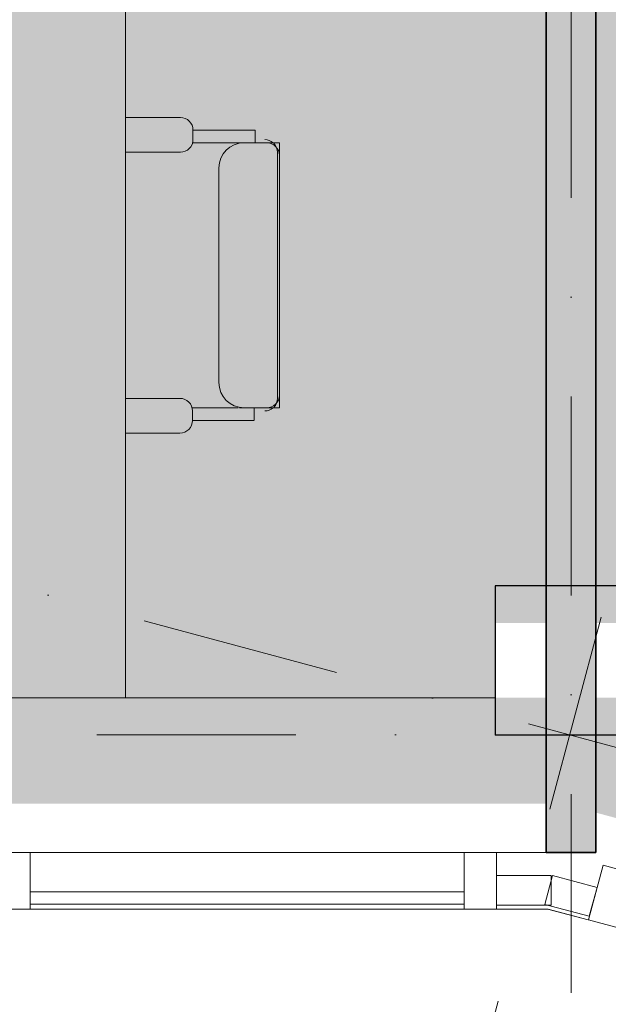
# Model space of a CAD drawing. Header units: millimetres. Extents: x -2530 to 151695, y -8763 to 71774.
# Tile 131 of 256: x 76183 to 77366, y 16745 to 18726. Entities that reach past the tile are written whole.
import ezdxf

# ---------------------------------------------------------------- set-up
doc = ezdxf.new("R2010")
doc.units = ezdxf.units.MM
doc.linetypes.add('RR_Level', pattern=[800, 400, -200, 0, -200])
for name, color, linetype, lineweight in [('A-AREA-____-PATT', 32, 'Continuous', 9), ('A-FLOR-____-OTLN', 192, 'Continuous', 18), ('A-GLAZ-CURT-MCUT', 52, 'Continuous', 13), ('A-GLAZ-CURT-OTLN', 52, 'Continuous', 13), ('A-GLAZ-CWMG-MCUT', 51, 'Continuous', 13), ('A-GLAZ-CWMG-OTLN', 51, 'Continuous', 13), ('A-WALL-____-MCUT', 113, 'Continuous', 35), ('A-WALL-____-OTLN', 113, 'Continuous', 18), ('A-WALL-____-PATT', 111, 'Continuous', 35), ('I-FURN-____-OTLN', 30, 'Continuous', 13), ('S-COLS-____-MCUT', 52, 'Continuous', 25), ('S-COLS-____-OTLN', 52, 'Continuous', 18), ('S-GRID-____-OTLN', 1, 'Continuous', 9)]:
    doc.layers.add(name, color=color, linetype=linetype, lineweight=lineweight)

# ---------------------------------------------------------------- blocks, each defined once
blk = doc.blocks.new('System Panel - 027_Solid-727907-plot_V2 Copy 1')
at = {"layer": 'A-GLAZ-CURT-MCUT', "color": 250, "lineweight": 9}
for p, q in [((46.25, 10.5), (-46.25, 10.5)), ((-46.25, 10.5), (-46.25, -49.5)), ((46.25, -49.5), (46.25, 10.5)), ((-46.25, -49.5), (46.25, -49.5))]:
    blk.add_line(p, q, dxfattribs=at)
blk = doc.blocks.new('System Panel - HR__-715256-plot_V2 Copy 1')
at = {"layer": 'A-GLAZ-CURT-MCUT', "color": 250, "lineweight": 9}
for p, q in [((436.25, -22.5), (-436.25, -22.5)), ((-436.25, -22.5), (-436.25, -47.5)), ((436.25, -47.5), (436.25, -22.5)), ((-436.25, -47.5), (436.25, -47.5))]:
    blk.add_line(p, q, dxfattribs=at)
blk = doc.blocks.new('Rectangular Mullion - 65 x 114mm-674713-plot_V2 Copy 1')
at = {"layer": 'A-GLAZ-CWMG-OTLN', "color": 250, "lineweight": 9}
for p, q in [((139965, 38850), (140837.5, 38850)), ((139965, 38736), (140837.5, 38736))]:
    blk.add_line(p, q, dxfattribs=at)
blk = doc.blocks.new('Rectangular Mullion - 65 x 114mm-464264-plot_V2 Copy 1')
at = {"layer": 'A-GLAZ-CWMG-MCUT', "color": 250, "lineweight": 9}
for p, q in [((-32.5, 57), (32.5, 57)), ((-32.5, -57), (-32.5, 57)), ((32.5, 57), (32.5, -57)), ((32.5, -57), (-32.5, -57))]:
    blk.add_line(p, q, dxfattribs=at)
blk = doc.blocks.new('System Panel - 027_Solid-727890-plot_V2 Copy 1')
at = {"layer": 'A-GLAZ-CURT-MCUT', "color": 250, "lineweight": 9}
for p, q in [((55.1, 10.5), (-55.1, 10.5)), ((-55.1, 10.5), (-55.1, -49.5)), ((55.1, -49.5), (55.1, 10.5)), ((-55.1, -49.5), (55.1, -49.5))]:
    blk.add_line(p, q, dxfattribs=at)
blk = doc.blocks.new('Rectangular Mullion - 65 x 114mm-727901-plot_V2 Copy 1')
at = {"layer": 'A-GLAZ-CWMG-OTLN', "color": 250, "lineweight": 9}
for p, q in [((77241.5, 17050.5), (77141.3, 17050.5)), ((77244, 16936.5), (77141.3, 16936.5))]:
    blk.add_line(p, q, dxfattribs=at)
blk = doc.blocks.new('027_Gilde - ATC_FacadeModel_rvt-1-plot_V2 Copy 1')
at = {"layer": 'A-FLOR-____-OTLN', "color": 90}
for p, q in [((53703.8, 16936.5), (77244.1, 16936.2)), ((77245.4, 16936.1), (77244.1, 16936.2)), ((77245.4, 16936.1), (77246.7, 16935.8)), ((77246.7, 16935.8), (77326.1, 16914.5))]:
    blk.add_line(p, q, dxfattribs=at)
at = {"layer": 'A-WALL-____-OTLN', "color": 90}
for p, q in [((73616.5, 17361.2), (77139.1, 17361.2)), ((77245.4, 16936.2), (53703.8, 16936.5)), ((77326.1, 16914.5), (77245.4, 16936.2))]:
    blk.add_line(p, q, dxfattribs=at)
at = {"layer": 'A-GLAZ-CURT-OTLN', "color": 90, "lineweight": 18}
for name, p in [('System Panel - 027_Solid-727890-plot_V2 Copy 1', (77196.4, 16993.5)), ('System Panel - HR__-715256-plot_V2 Copy 1', (76640, 16993.5))]:
    blk.add_blockref(name, p, dxfattribs=at)
at = {"layer": 'A-GLAZ-CURT-OTLN', "color": 90, "lineweight": 18, "rotation": 345.0000000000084}
blk.add_blockref('System Panel - 027_Solid-727907-plot_V2 Copy 1', (77296.2, 16981.6), dxfattribs=at)
at = {"layer": 'A-GLAZ-CWMG-OTLN', "color": 90, "lineweight": 18, "extrusion": (0, 0, -1)}
for p, rotation in [((-76171.3, 16993.5), 180), ((-77108.8, 16993.5), 180), ((-77372.3, 16961.2), 194.9999999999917)]:
    blk.add_blockref('Rectangular Mullion - 65 x 114mm-464264-plot_V2 Copy 1', p, dxfattribs=dict(at, rotation=rotation))
at = {"layer": 'A-GLAZ-CWMG-OTLN', "color": 90, "lineweight": 18, "rotation": 180}
blk.add_blockref('Rectangular Mullion - 65 x 114mm-674713-plot_V2 Copy 1', (217041.3, 55786.5), dxfattribs=at)
at = {"layer": 'A-GLAZ-CWMG-OTLN', "color": 90, "lineweight": 18}
blk.add_blockref('Rectangular Mullion - 65 x 114mm-727901-plot_V2 Copy 1', (0, 0), dxfattribs=at)
blk = doc.blocks.new('NLRS_28_SC_LIB_kolom recht_generiek_ISR - kolom beton_ONTWERP-6193513-plot_V2 Copy 1')
at = {"layer": 'S-COLS-____-OTLN', "lineweight": 13}
h = blk.add_hatch(color=256, dxfattribs=at)
h.paths.add_polyline_path([(-150, -150), (150, -150), (150, -75), (-150, -75)])
h.paths.add_polyline_path([(-150, 75), (150, 75), (150, 150), (-150, 150)])
at = {"layer": 'S-COLS-____-MCUT'}
for p, q in [((150, 150), (-150, 150)), ((-150, 150), (-150, -150)), ((150, -150), (150, 150)), ((-150, -150), (150, -150))]:
    blk.add_line(p, q, dxfattribs=at)
blk = doc.blocks.new('NLRS_82_FU_UN_82_cc_mod_tafel_GEN - tafel 1800 x 800-6015189-plot_V2 Copy 1')
at = {"layer": 'I-FURN-____-OTLN', "color": 9}
for p, q in [((-842.1, 412), (-842.1, -386)), ((956.9, 413), (-841.1, 413)), ((957.9, -386), (957.9, 412)), ((-841.1, -387), (956.9, -387))]:
    blk.add_line(p, q, dxfattribs=at)
for centre, start, end in [((-841.1, 412), 90, 180), ((956.9, 412), 0, 90), ((-841.1, -386), 180, 270), ((956.9, -386), 270, 360)]:
    blk.add_arc(centre, 1, start, end, dxfattribs=at)
blk = doc.blocks.new('NLRS_82_FU_UN_bureaustoel_GEN - Default-V69-plot_V2 Copy 1')
at = {"layer": 'I-FURN-____-OTLN', "color": 9}
for p, q in [((-176.5, 61.3), (-176.5, -47.8)), ((-106.7, -47.8), (-106.7, 61.3)), ((388.6, 61.3), (388.6, -48.8)), ((458.5, -48.8), (458.5, 61.3)), ((-151.1, -73.2), (-132.1, -73.2)), ((-151.1, -165.3), (-151.1, -73.2)), ((-125.7, -71.5), (-125.7, -165.3)), ((407.7, -72.5), (407.7, -167.4)), ((414, -74.2), (433.1, -74.2)), ((433.1, -74.2), (433.1, -167.4)), ((-74.9, -126.2), (356.9, -126.2)), ((-151.1, -196.8), (-151.1, -165.3)), ((-125.7, -197), (-125.7, -167.5)), ((-125.7, -222.4), (-125.7, -177)), ((407.7, -167.5), (407.7, -197)), ((407.7, -222.4), (407.7, -177)), ((433.1, -167.4), (433.1, -198.9)), ((-151.1, -197), (-125.7, -197)), ((-125.7, -222.2), (-125.7, -197)), ((407.7, -197), (407.7, -222.2)), ((407.7, -199.1), (433.1, -199.1)), ((-125.7, -235.1), (-125.7, -222.2)), ((-125.7, -247.8), (-125.7, -235.1)), ((407.7, -222.2), (407.7, -235.1)), ((407.7, -235.1), (407.7, -247.8)), ((-125.7, -247.8), (407.7, -247.8)), ((-106.7, -244), (388.6, -244)), ((-100.3, -247.8), (382.3, -247.8))]:
    blk.add_line(p, q, dxfattribs=at)
for centre, radius, start, end in [((-151.1, -47.8), 25.4, 180, 270), ((-132.1, -47.8), 25.4, 270, 360), ((414, -48.8), 25.4, 180, 270), ((433.1, -48.8), 25.4, 270, 360), ((-74.9, -177), 50.8, 90, 180), ((356.9, -177), 50.8, 0, 90), ((-106.7, -218.6), 25.4, 180, 221.1396), ((-100.3, -222.4), 25.4, 180, 270), ((-106.7, -218.6), 25.4, 225, 270), ((382.3, -222.4), 25.4, 270, 0), ((388.6, -218.6), 25.4, 270, 315), ((388.6, -218.6), 25.4, 318.8469, 0)]:
    blk.add_arc(centre, radius, start, end, dxfattribs=at)

msp = doc.modelspace()

# ---------------------------------------------------------------- hatches: boundary and pattern name
at = {"layer": 'A-AREA-____-PATT', "transparency": 33554509}
h = msp.add_hatch(color=10, dxfattribs=at)
h.paths.add_polyline_path([(77241.485, 17148.6689), (77241.485, 17286.7966), (77139.14, 17286.7966), (77139.14, 17586.7966), (77241.485, 17586.7966), (77241.485, 24786.7966), (76207.485, 24786.7966), (76207.485, 24726.7966), (76157.485, 24726.7966), (76157.485, 24774.2966), (75241.485, 24774.2966), (75241.485, 24726.7966), (75191.485, 24726.7966), (75191.485, 24774.2966), (74241.485, 24774.2966), (74241.485, 24726.7966), (74191.485, 24726.7966), (74191.485, 24774.2966), (73666.485, 24774.2966), (73666.485, 24726.7966), (73616.485, 24726.7966), (73616.485, 17148.7195), (77141.2746, 17148.6703)])
h.paths.add_polyline_path([(76504.8472, 17894.3775), (76504.8472, 17894.386), (76504.853, 17894.3876)])
h.paths.add_polyline_path([(74486.7017, 17945.0213), (74486.7001, 17945.0268), (74486.7001, 17964.0713)])
h.paths.add_polyline_path([(74486.7001, 17964.0713), (74486.7059, 17964.0746), (74595.6751, 17964.0803)])
h.paths.add_polyline_path([(76052.7987, 17977.3275), (76068.7562, 17977.3275), (76068.7609, 17977.3275), (76052.794, 17977.3275)])
h.paths.add_polyline_path([(74882.2276, 18047.8785), (74882.2251, 18047.8829), (74885.2162, 18047.8829)])
h.paths.add_polyline_path([(74866.2868, 18047.8785), (74866.2885, 18047.8829), (74882.2276, 18047.8785)])
h.paths.add_polyline_path([(76128.2337, 18055.7065), (76128.2296, 18055.7092), (76128.2337, 18075.9825)])
h.paths.add_polyline_path([(74866.2648, 18072.8769), (74863.2936, 18072.8782), (74865.5714, 18072.8829), (74868.2624, 18072.8814)])
h.paths.add_polyline_path([(74901.151, 18096.8811), (74901.151, 18099.8814), (74901.1553, 18099.8771)])
h.paths.add_polyline_path([(74867.9987, 18099.8769), (74867.9959, 18099.8814), (74872.2498, 18099.8769)])
h.paths.add_polyline_path([(74847.3587, 18120.8769), (74847.3538, 18120.8782), (74847.3545, 18123.8769)])
h.paths.add_polyline_path([(76109.2935, 18199.9763), (76109.2934, 18199.9809), (76124.2509, 18199.9763)])
h.paths.add_polyline_path([(76109.2939, 18194.9794), (76109.2935, 18199.9763), (76109.2934, 18199.9809)])
h.paths.add_polyline_path([(74920.065, 18205.8816), (74920.0597, 18205.8816), (74920.065, 18208.8829)])
h.paths.add_polyline_path([(74847.3465, 18220.8769), (74847.3545, 18220.8782), (74863.2704, 18220.8783)])
h.paths.add_polyline_path([(74863.2834, 18247.8782), (74863.2787, 18247.8782), (74863.284, 18250.8769)])
h.paths.add_polyline_path([(74920.065, 18243.8816), (74920.0597, 18243.8816), (74920.0697, 18243.8829)])
h.paths.add_polyline_path([(74920.065, 18224.8816), (74920.0597, 18224.8816), (74920.065, 18227.8829)])
h.paths.add_polyline_path([(76007.6869, 18234.9725), (76007.6846, 18234.9776), (76042.5464, 18234.9754)])
h.paths.add_polyline_path([(76052.7796, 18234.9763), (76052.7745, 18234.9763), (76052.7767, 18237.9687)])
h.paths.add_polyline_path([(74882.2043, 18260.8855), (74882.2043, 18279.8785), (74882.2043, 18279.8839), (74882.2069, 18267.8798)])
h.paths.add_polyline_path([(76106.3195, 18286.9807), (76106.3159, 18289.9807), (76106.3208, 18289.9794)])
h.paths.add_polyline_path([(76042.5431, 18291.9754), (76042.5386, 18291.9776), (76042.5415, 18294.9754)])
h.paths.add_polyline_path([(76109.2902, 18298.9809), (76109.2853, 18298.9822), (76125.2462, 18298.9822)])
h.paths.add_polyline_path([(74920.0535, 18376.3829), (74920.0488, 18376.3829), (74920.0588, 18376.3816)])
h.paths.add_polyline_path([(74948.9498, 18341.3808), (74948.9475, 18341.3853), (75031.1901, 18341.3853)])
h.paths.add_polyline_path([(76071.4198, 18341.4712), (76071.4164, 18341.4778), (76071.422, 18341.4778)])
h.paths.add_polyline_path([(74948.9462, 18357.3845), (74948.9508, 18357.3853), (75038.3108, 18357.3927)])
h.paths.add_polyline_path([(76071.4274, 18357.4778), (76071.422, 18357.4791), (76071.4274, 18360.4803)])
h.paths.add_polyline_path([(76071.4198, 18360.4727), (76071.4164, 18360.4778), (76071.422, 18360.4778)])
h.paths.add_polyline_path([(74866.246, 18376.3785), (74866.2435, 18376.3965), (74866.246, 18399.2909)])
h.paths.add_polyline_path([(74920.0535, 18395.3821), (74920.0488, 18395.3829), (74920.0535, 18405.7079)])
h.paths.add_polyline_path([(76052.7742, 18395.4734), (76052.7796, 18395.4763), (76052.7742, 18405.8026)])
h.paths.add_polyline_path([(76052.7796, 18424.8013), (76052.7742, 18424.8065), (76052.7796, 18424.8118)])
h.paths.add_polyline_path([(74882.1923, 18440.7019), (74882.1965, 18440.7048), (74884.8818, 18440.7064), (74884.8849, 18440.7019)])
h.paths.add_polyline_path([(76090.3475, 18440.8028), (76090.3578, 18440.8044), (76106.3068, 18440.8028)])
h.paths.add_polyline_path([(76128.2013, 18440.8075), (76128.1998, 18443.8059), (76128.2042, 18443.8075)])
h.paths.add_polyline_path([(76505.8459, 18459.5276), (76505.8459, 18459.5361), (76505.8516, 18459.5377)])
h.paths.add_polyline_path([(74948.9378, 18459.7095), (74950.4341, 18459.7104), (75083.8307, 18459.7214)])
h.paths.add_polyline_path([(76128.2042, 18459.8088), (76128.1998, 18462.8059), (76128.2042, 18462.8075)])
h.paths.add_polyline_path([(74847.0295, 18478.7005), (74847.0264, 18478.7048), (74847.0295, 18495.1257)])
h.paths.add_polyline_path([(74948.9362, 18478.7095), (74948.9504, 18478.7103), (75092.283, 18478.7221)])
h.paths.add_polyline_path([(75297.6405, 19580.8596), (75297.6373, 19580.8632), (75297.6382, 19608.5341)])
h.paths.add_polyline_path([(75297.6375, 19616.5145), (75297.636, 19618.7722), (75297.6402, 19618.7751)])
h.paths.add_polyline_path([(75361.961, 19618.7751), (75361.9639, 19618.7791), (75377.9623, 19618.7791)])
h.paths.add_polyline_path([(75415.9623, 19635.02), (75427.4548, 19635.0238), (75427.461, 19635.0209)])
h.paths.add_polyline_path([(75646.4608, 19637.4516), (75646.4608, 19637.4568), (75652.4608, 19637.4521)])
h.paths.add_polyline_path([(75660.4633, 19656.3845), (75660.4579, 19656.3845), (75660.4592, 19672.3196)])
h.paths.add_polyline_path([(75657.4579, 19672.3193), (75660.4548, 19672.3398), (75660.4592, 19672.3196)])
h.paths.add_polyline_path([(75316.636, 19672.5901), (75316.6298, 19672.5914), (75316.636, 19675.2832)])
h.paths.add_polyline_path([(75335.6314, 19672.5914), (75335.6373, 19672.5917), (75332.6329, 19672.5914)])
h.paths.add_polyline_path([(75396.9628, 19675.2814), (75396.9577, 19675.2827), (75427.4564, 19675.2827)])
h.paths.add_polyline_path([(75709.4608, 19691.2496), (75709.4561, 19691.2496), (75709.4561, 19694.2256)])
h.paths.add_polyline_path([(75377.9548, 19694.2112), (75377.9548, 19694.2166), (75380.9561, 19694.2166)])
h.paths.add_polyline_path([(75536.4561, 19694.2256), (75536.4548, 19694.2336), (75536.4561, 19710.1647)])
h.paths.add_polyline_path([(75681.4548, 19710.1727), (75681.4561, 19710.179), (75684.4548, 19710.179)])
h.paths.add_polyline_path([(75253.4412, 20071.8542), (75253.4509, 20071.8578), (75265.7824, 20071.8552)])
h.paths.add_polyline_path([(75278.8565, 20149.2585), (75278.8687, 20149.2587), (75584.3336, 20149.2837)])
h.paths.add_polyline_path([(75278.8446, 20190.4029), (75278.8387, 20190.405), (75278.8446, 20190.5181)])
h.paths.add_polyline_path([(75253.4444, 20200.5762), (75253.4396, 20200.5763), (75253.4444, 20207.3388)])
h.paths.add_polyline_path([(75812.2413, 20211.1514), (75812.2387, 20220.0503), (75812.2413, 20217.0086)])
msp.add_hatch(color=10, dxfattribs=at).paths.add_polyline_path([(79981.9254, 16422.9164), (81958.6559, 23800.1749), (80959.8886, 24067.7938), (80940.4771, 23995.3494), (78266.6598, 24711.7966), (78266.6598, 24726.7966), (78227.331, 24726.7966), (78227.331, 24774.2966), (77391.485, 24774.2966), (77391.485, 24726.7966), (77341.485, 24726.7966), (77341.485, 17586.7966), (77439.14, 17586.7966), (77439.14, 17286.7966), (77341.485, 17286.7966), (77341.485, 17130.4203), (79956.4317, 16429.7474)])
at = {"layer": 'A-WALL-____-PATT', "lineweight": 18}
msp.add_hatch(color=47, dxfattribs=at).paths.add_polyline_path([(77244.0851, 17050.5369), (77341.485, 17050.5369), (77341.485, 24711.7966), (77241.485, 24711.7966), (77241.485, 17050.5369)])

# ---------------------------------------------------------------- linework, layer by layer
at = {"layer": 'A-WALL-____-MCUT'}
for p, q in [((77241.485, 24861.7966), (77241.485, 17050.5369)), ((77341.485, 17050.5369), (77341.485, 24861.7966)), ((77241.485, 17050.5369), (77341.485, 17050.5369))]:
    msp.add_line(p, q, dxfattribs=at)
at = {"layer": 'S-GRID-____-OTLN', "linetype": 'RR_Level'}
for p, q in [((77291.485, 70774.2271), (77291.485, -6763.3674)), ((75177.7869, 9409.3119), (85277.994, 47103.7978)), ((146374.834, -1224.6594), (790.4734, 37784.5525)), ((78338.1766, 17286.7966), (-34.3191, 17286.7966))]:
    msp.add_line(p, q, dxfattribs=at)

# ---------------------------------------------------------------- block references
at = {"lineweight": 5}
msp.add_blockref('027_Gilde - ATC_FacadeModel_rvt-1-plot_V2 Copy 1', (0, 0), dxfattribs=at)
at = {"layer": 'I-FURN-____-OTLN', "color": 9}
for name, p, rotation in [('NLRS_82_FU_UN_82_cc_mod_tafel_GEN - tafel 1800 x 800-6015189-plot_V2 Copy 1', (75982.7726, 18319.6732), 270.0047211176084), ('NLRS_82_FU_UN_bureaustoel_GEN - Default-V69-plot_V2 Copy 1', (76457.0808, 18070.8928), 90.00472111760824)]:
    msp.add_blockref(name, p, dxfattribs=dict(at, rotation=rotation))
at = {"layer": 'S-COLS-____-OTLN', "lineweight": 13}
msp.add_blockref('NLRS_28_SC_LIB_kolom recht_generiek_ISR - kolom beton_ONTWERP-6193513-plot_V2 Copy 1', (77289.14, 17436.7966), dxfattribs=at)

doc.saveas('drawing.dxf')
